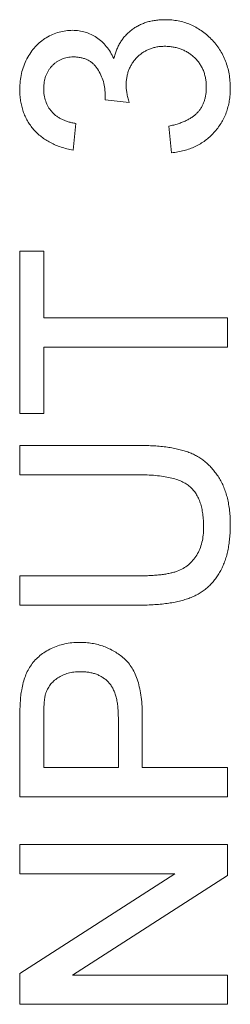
# Model space of a CAD drawing. Header units: millimetres. Extents: x 10 to 277, y 8 to 208.
# Tile 22 of 61: x 66.73 to 67.75, y 141.63 to 146.38. Entities that reach past the tile are written whole.
import ezdxf

# ---------------------------------------------------------------- set-up
doc = ezdxf.new("R2010")
doc.units = ezdxf.units.MM

msp = doc.modelspace()

# ---------------------------------------------------------------- linework, layer by layer
at = {"color": 7, "linetype": 'Continuous', "lineweight": 0}
for p, q in [((67.259, 145.9777), (67.1436, 145.9909)), ((67.259, 145.9777), (67.1436, 145.9909)), ((67.0026, 145.8763), (66.9897, 145.7481)), ((67.0026, 145.8763), (66.9897, 145.7481)), ((67.4641, 145.7353), (67.4513, 145.8635)), ((67.4641, 145.7353), (67.4513, 145.8635)), ((66.7333, 144.4789), (66.7333, 145.261)), ((66.7333, 145.261), (66.8487, 145.261)), ((66.7333, 144.4789), (66.7333, 145.261)), ((66.7333, 145.261), (66.8487, 145.261)), ((66.8487, 145.261), (66.8487, 144.9404)), ((66.8487, 145.261), (66.8487, 144.9404)), ((66.8487, 144.9404), (67.7333, 144.9404)), ((66.8487, 144.9404), (67.7333, 144.9404)), ((67.7333, 144.9404), (67.7333, 144.7994)), ((67.7333, 144.9404), (67.7333, 144.7994)), ((67.7333, 144.7994), (66.8487, 144.7994)), ((66.8487, 144.7994), (66.8487, 144.4789)), ((66.8487, 144.7994), (66.8487, 144.4789)), ((67.7333, 144.7994), (66.8487, 144.7994)), ((66.8487, 144.4789), (66.7333, 144.4789)), ((66.8487, 144.4789), (66.7333, 144.4789)), ((66.7333, 144.184), (66.7333, 144.3251)), ((66.7333, 144.3251), (67.3087, 144.3251)), ((66.7333, 144.3251), (67.3087, 144.3251)), ((66.7333, 144.184), (66.7333, 144.3251)), ((67.302, 144.184), (66.7333, 144.184)), ((67.302, 144.184), (66.7333, 144.184)), ((66.7333, 143.6969), (67.302, 143.6969)), ((66.7333, 143.5558), (66.7333, 143.6969)), ((66.7333, 143.5558), (66.7333, 143.6969)), ((66.7333, 143.6969), (67.302, 143.6969)), ((67.3087, 143.5558), (66.7333, 143.5558)), ((67.3087, 143.5558), (66.7333, 143.5558)), ((66.7333, 142.6328), (66.7333, 143.0001)), ((66.7333, 142.6328), (66.7333, 143.0001)), ((66.8487, 143.0126), (66.8487, 142.7738)), ((66.8487, 143.0126), (66.8487, 142.7738)), ((67.2077, 142.7738), (67.2077, 143.015)), ((67.2077, 142.7738), (67.2077, 143.015)), ((67.3231, 143.0188), (67.3231, 142.7738)), ((67.3231, 143.0188), (67.3231, 142.7738)), ((66.8487, 142.7738), (67.2077, 142.7738)), ((66.8487, 142.7738), (67.2077, 142.7738)), ((67.3231, 142.7738), (67.7333, 142.7738)), ((67.3231, 142.7738), (67.7333, 142.7738)), ((67.7333, 142.7738), (67.7333, 142.6328)), ((67.7333, 142.7738), (67.7333, 142.6328)), ((67.7333, 142.6328), (66.7333, 142.6328)), ((67.7333, 142.6328), (66.7333, 142.6328)), ((66.7333, 142.402), (67.7333, 142.402)), ((66.7333, 142.261), (66.7333, 142.402)), ((66.7333, 142.261), (66.7333, 142.402)), ((66.7333, 142.402), (67.7333, 142.402)), ((67.7333, 142.402), (67.7333, 142.2529)), ((67.7333, 142.402), (67.7333, 142.2529)), ((67.4795, 142.261), (66.7333, 142.261)), ((66.7333, 141.7818), (67.4795, 142.261)), ((66.7333, 141.7818), (67.4795, 142.261)), ((67.4795, 142.261), (66.7333, 142.261)), ((67.7333, 142.2529), (66.9871, 141.7738)), ((67.7333, 142.2529), (66.9871, 141.7738)), ((66.7333, 141.6328), (66.7333, 141.7818)), ((66.7333, 141.6328), (66.7333, 141.7818)), ((66.9871, 141.7738), (67.7333, 141.7738)), ((66.9871, 141.7738), (67.7333, 141.7738)), ((67.7333, 141.7738), (67.7333, 141.6328)), ((67.7333, 141.7738), (67.7333, 141.6328)), ((67.7333, 141.6328), (66.7333, 141.6328)), ((67.7333, 141.6328), (66.7333, 141.6328))]:
    msp.add_line(p, q, dxfattribs=at)
at = {"color": 7, "linetype": 'Continuous', "lineweight": 0, "flags": 128}
for points in [[(67.4325, 146.3763), (67.4325, 146.3763)], [(66.9875, 146.3251), (66.9875, 146.3251)], [(67.4315, 146.2481), (67.4315, 146.2481)], [(66.9918, 146.1969), (66.9918, 146.1969)], [(67.1859, 146.1886), (67.1859, 146.1886)], [(67.2454, 146.0606), (67.2454, 146.0606)], [(66.7333, 146.0406), (66.7333, 146.0406)], [(66.8487, 146.0446), (66.8487, 146.0446)], [(67.145, 146.0094), (67.145, 146.0094)], [(67.6308, 146.051), (67.6308, 146.051)], [(67.7462, 146.0464), (67.7462, 146.0464)], [(67.1436, 145.9909), (67.1436, 145.9909)], [(67.259, 145.9777), (67.259, 145.9777)], [(67.0026, 145.8763), (67.0026, 145.8763)], [(67.4513, 145.8635), (67.4513, 145.8635)], [(66.9897, 145.7481), (66.9897, 145.7481)], [(67.4641, 145.7353), (67.4641, 145.7353)], [(66.7333, 145.261), (66.7333, 145.261)], [(66.8487, 145.261), (66.8487, 145.261)], [(66.8487, 144.9404), (66.8487, 144.9404)], [(67.7333, 144.9404), (67.7333, 144.9404)], [(66.8487, 144.7994), (66.8487, 144.7994)], [(67.7333, 144.7994), (67.7333, 144.7994)], [(66.7333, 144.4789), (66.7333, 144.4789)], [(66.8487, 144.4789), (66.8487, 144.4789)], [(66.7333, 144.3251), (66.7333, 144.3251)], [(67.3087, 144.3251), (67.3087, 144.3251)], [(66.7333, 144.184), (66.7333, 144.184)], [(67.302, 144.184), (67.302, 144.184)], [(67.618, 143.9318), (67.618, 143.9318)], [(67.7462, 143.9429), (67.7462, 143.9429)], [(66.7333, 143.6969), (66.7333, 143.6969)], [(67.302, 143.6969), (67.302, 143.6969)], [(66.7333, 143.5558), (66.7333, 143.5558)], [(67.3087, 143.5558), (67.3087, 143.5558)], [(67.0208, 143.3763), (67.0208, 143.3763)], [(67.0248, 143.2353), (67.0248, 143.2353)], [(66.7428, 143.1484), (66.7428, 143.1484)], [(66.8575, 143.1277), (66.8575, 143.1277)], [(66.7333, 143.0001), (66.7333, 143.0001)], [(66.8487, 143.0126), (66.8487, 143.0126)], [(67.2077, 143.015), (67.2077, 143.015)], [(67.3231, 143.0188), (67.3231, 143.0188)], [(66.8487, 142.7738), (66.8487, 142.7738)], [(67.2077, 142.7738), (67.2077, 142.7738)], [(67.3231, 142.7738), (67.3231, 142.7738)], [(67.7333, 142.7738), (67.7333, 142.7738)], [(66.7333, 142.6328), (66.7333, 142.6328)], [(67.7333, 142.6328), (67.7333, 142.6328)], [(66.7333, 142.402), (66.7333, 142.402)], [(67.7333, 142.402), (67.7333, 142.402)], [(66.7333, 142.261), (66.7333, 142.261)], [(67.4795, 142.261), (67.4795, 142.261)], [(67.7333, 142.2529), (67.7333, 142.2529)], [(66.7333, 141.7818), (66.7333, 141.7818)], [(66.9871, 141.7738), (66.9871, 141.7738)], [(67.7333, 141.7738), (67.7333, 141.7738)], [(66.7333, 141.6328), (66.7333, 141.6328)], [(67.7333, 141.6328), (67.7333, 141.6328)]]:
    msp.add_lwpolyline(points, dxfattribs=at)
at = {"color": 7, "linetype": 'Continuous', "lineweight": 0}
for points, knots in [([(67.1859, 146.1886), (67.1877, 146.1958), (67.1912, 146.2099), (67.1987, 146.23), (67.2069, 146.2492), (67.2171, 146.267), (67.2282, 146.2838), (67.2412, 146.2992), (67.2552, 146.3135), (67.2707, 146.3265), (67.2872, 146.3385), (67.3052, 146.3483), (67.3239, 146.357), (67.3436, 146.3644), (67.3644, 146.3696), (67.3863, 146.3734), (67.409, 146.3759), (67.4246, 146.3762), (67.4325, 146.3763)], [0, 0, 0, 0, 0.065816, 0.128914, 0.19058, 0.251185, 0.310627, 0.37007, 0.429263, 0.489087, 0.549543, 0.610148, 0.670977, 0.732959, 0.796749, 0.861851, 0.929905, 1, 1, 1, 1]), ([(67.1859, 146.1886), (67.1877, 146.1958), (67.1912, 146.2099), (67.1987, 146.23), (67.2069, 146.2492), (67.2171, 146.267), (67.2282, 146.2838), (67.2412, 146.2992), (67.2552, 146.3135), (67.2707, 146.3265), (67.2872, 146.3385), (67.3052, 146.3483), (67.3239, 146.357), (67.3436, 146.3644), (67.3644, 146.3696), (67.3863, 146.3734), (67.409, 146.3759), (67.4246, 146.3762), (67.4325, 146.3763)], [0, 0, 0, 0, 0.065816, 0.128914, 0.19058, 0.251185, 0.310627, 0.37007, 0.429263, 0.489087, 0.549543, 0.610148, 0.670977, 0.732959, 0.796749, 0.861851, 0.929905, 1, 1, 1, 1]), ([(67.4325, 146.3763), (67.4432, 146.3761), (67.4644, 146.3756), (67.4955, 146.3711), (67.5252, 146.3636), (67.5538, 146.3534), (67.5813, 146.3404), (67.6072, 146.3239), (67.6319, 146.3048), (67.6552, 146.2831), (67.6765, 146.2592), (67.6953, 146.2335), (67.711, 146.2061), (67.7238, 146.1771), (67.7339, 146.1467), (67.7411, 146.1147), (67.7454, 146.0811), (67.7459, 146.0581), (67.7462, 146.0464)], [0, 0, 0, 0, 0.06351, 0.124818, 0.184939, 0.244401, 0.303806, 0.363836, 0.425085, 0.488104, 0.551466, 0.61382, 0.675607, 0.73771, 0.800396, 0.864644, 0.930977, 1, 1, 1, 1]), ([(67.4325, 146.3763), (67.4432, 146.3761), (67.4644, 146.3756), (67.4955, 146.3711), (67.5252, 146.3636), (67.5538, 146.3534), (67.5813, 146.3404), (67.6072, 146.3239), (67.6319, 146.3048), (67.6552, 146.2831), (67.6765, 146.2592), (67.6953, 146.2335), (67.711, 146.2061), (67.7238, 146.1771), (67.7339, 146.1467), (67.7411, 146.1147), (67.7454, 146.0811), (67.7459, 146.0581), (67.7462, 146.0464)], [0, 0, 0, 0, 0.06351, 0.124818, 0.184939, 0.244401, 0.303806, 0.363836, 0.425085, 0.488104, 0.551466, 0.61382, 0.675607, 0.73771, 0.800396, 0.864644, 0.930977, 1, 1, 1, 1]), ([(66.7333, 146.0406), (66.7338, 146.0537), (66.7346, 146.0793), (66.7413, 146.117), (66.7518, 146.1531), (66.7668, 146.1872), (66.7855, 146.2187), (66.8074, 146.2467), (66.8327, 146.2706), (66.8608, 146.2903), (66.891, 146.3055), (66.9223, 146.317), (66.9547, 146.3238), (66.9766, 146.3246), (66.9875, 146.3251)], [0, 0, 0, 0, 0.092041, 0.180983, 0.268958, 0.356953, 0.443593, 0.526466, 0.607474, 0.688008, 0.767886, 0.845552, 0.92254, 1, 1, 1, 1]), ([(66.7333, 146.0406), (66.7338, 146.0537), (66.7346, 146.0793), (66.7413, 146.117), (66.7518, 146.1531), (66.7668, 146.1872), (66.7855, 146.2187), (66.8074, 146.2467), (66.8327, 146.2706), (66.8608, 146.2903), (66.891, 146.3055), (66.9223, 146.317), (66.9547, 146.3238), (66.9766, 146.3246), (66.9875, 146.3251)], [0, 0, 0, 0, 0.092041, 0.180983, 0.268958, 0.356953, 0.443593, 0.526466, 0.607474, 0.688008, 0.767886, 0.845552, 0.92254, 1, 1, 1, 1]), ([(66.9875, 146.3251), (66.9979, 146.3246), (67.0184, 146.3238), (67.0484, 146.3172), (67.0768, 146.3062), (67.1037, 146.2912), (67.1286, 146.2718), (67.1507, 146.248), (67.1704, 146.2202), (67.1806, 146.1994), (67.1859, 146.1886)], [0, 0, 0, 0, 0.121951, 0.240787, 0.35855, 0.479066, 0.601519, 0.727551, 0.859932, 1, 1, 1, 1]), ([(66.9875, 146.3251), (66.9979, 146.3246), (67.0184, 146.3238), (67.0484, 146.3172), (67.0768, 146.3062), (67.1037, 146.2912), (67.1286, 146.2718), (67.1507, 146.248), (67.1704, 146.2202), (67.1806, 146.1994), (67.1859, 146.1886)], [0, 0, 0, 0, 0.121951, 0.240787, 0.35855, 0.479066, 0.601519, 0.727551, 0.859932, 1, 1, 1, 1]), ([(67.4315, 146.2481), (67.4248, 146.248), (67.4119, 146.2477), (67.3929, 146.2453), (67.3748, 146.2411), (67.3577, 146.2352), (67.3414, 146.2278), (67.3258, 146.2188), (67.3114, 146.2078), (67.2979, 146.1954), (67.2854, 146.182), (67.2748, 146.1672), (67.2657, 146.1517), (67.2583, 146.1352), (67.2524, 146.1178), (67.2482, 146.0996), (67.2458, 146.0804), (67.2455, 146.0673), (67.2454, 146.0606)], [0, 0, 0, 0, 0.067051, 0.13118, 0.193722, 0.254499, 0.314763, 0.375117, 0.436023, 0.498297, 0.560571, 0.621619, 0.681973, 0.742853, 0.804272, 0.867473, 0.932273, 1, 1, 1, 1]), ([(67.4315, 146.2481), (67.4248, 146.248), (67.4119, 146.2477), (67.3929, 146.2453), (67.3748, 146.2411), (67.3577, 146.2352), (67.3414, 146.2278), (67.3258, 146.2188), (67.3114, 146.2078), (67.2979, 146.1954), (67.2854, 146.182), (67.2748, 146.1672), (67.2657, 146.1517), (67.2583, 146.1352), (67.2524, 146.1178), (67.2482, 146.0996), (67.2458, 146.0804), (67.2455, 146.0673), (67.2454, 146.0606)], [0, 0, 0, 0, 0.067051, 0.13118, 0.193722, 0.254499, 0.314763, 0.375117, 0.436023, 0.498297, 0.560571, 0.621619, 0.681973, 0.742853, 0.804272, 0.867473, 0.932273, 1, 1, 1, 1]), ([(67.6308, 146.051), (67.6307, 146.0583), (67.6305, 146.0725), (67.6274, 146.0933), (67.6232, 146.113), (67.617, 146.1316), (67.6086, 146.1489), (67.5988, 146.1653), (67.5871, 146.1805), (67.5737, 146.1945), (67.5589, 146.207), (67.5433, 146.2181), (67.5267, 146.2273), (67.5094, 146.2351), (67.4911, 146.2408), (67.472, 146.245), (67.452, 146.2478), (67.4384, 146.248), (67.4315, 146.2481)], [0, 0, 0, 0, 0.069457, 0.135649, 0.199607, 0.261428, 0.322097, 0.38238, 0.443259, 0.504962, 0.566849, 0.627624, 0.687496, 0.747368, 0.808187, 0.870142, 0.933725, 1, 1, 1, 1]), ([(67.6308, 146.051), (67.6307, 146.0583), (67.6305, 146.0725), (67.6274, 146.0933), (67.6232, 146.113), (67.617, 146.1316), (67.6086, 146.1489), (67.5988, 146.1653), (67.5871, 146.1805), (67.5737, 146.1945), (67.5589, 146.207), (67.5433, 146.2181), (67.5267, 146.2273), (67.5094, 146.2351), (67.4911, 146.2408), (67.472, 146.245), (67.452, 146.2478), (67.4384, 146.248), (67.4315, 146.2481)], [0, 0, 0, 0, 0.069457, 0.135649, 0.199607, 0.261428, 0.322097, 0.38238, 0.443259, 0.504962, 0.566849, 0.627624, 0.687496, 0.747368, 0.808187, 0.870142, 0.933725, 1, 1, 1, 1]), ([(66.9918, 146.1969), (66.9867, 146.1968), (66.9767, 146.1966), (66.9622, 146.1945), (66.9484, 146.1911), (66.9351, 146.1864), (66.9225, 146.1805), (66.9107, 146.1729), (66.8993, 146.1644), (66.889, 146.1543), (66.8796, 146.1434), (66.8714, 146.1315), (66.8642, 146.119), (66.8588, 146.1055), (66.8539, 146.0915), (66.8512, 146.0765), (66.849, 146.0608), (66.8488, 146.0501), (66.8487, 146.0446)], [0, 0, 0, 0, 0.065074, 0.127266, 0.188066, 0.247057, 0.306757, 0.36634, 0.426747, 0.488467, 0.550365, 0.611835, 0.672749, 0.734876, 0.797916, 0.862516, 0.929796, 1, 1, 1, 1]), ([(66.9918, 146.1969), (66.9867, 146.1968), (66.9767, 146.1966), (66.9622, 146.1945), (66.9484, 146.1911), (66.9351, 146.1864), (66.9225, 146.1805), (66.9107, 146.1729), (66.8993, 146.1644), (66.889, 146.1543), (66.8796, 146.1434), (66.8714, 146.1315), (66.8642, 146.119), (66.8588, 146.1055), (66.8539, 146.0915), (66.8512, 146.0765), (66.849, 146.0608), (66.8488, 146.0501), (66.8487, 146.0446)], [0, 0, 0, 0, 0.065074, 0.127266, 0.188066, 0.247057, 0.306757, 0.36634, 0.426747, 0.488467, 0.550365, 0.611835, 0.672749, 0.734876, 0.797916, 0.862516, 0.929796, 1, 1, 1, 1]), ([(67.145, 146.0094), (67.1445, 146.0211), (67.1436, 146.0443), (67.1364, 146.078), (67.1245, 146.1099), (67.1108, 146.1347), (67.0978, 146.1529), (67.0863, 146.1646), (67.0738, 146.1748), (67.0597, 146.1827), (67.0446, 146.1894), (67.028, 146.1935), (67.0103, 146.1966), (66.998, 146.1968), (66.9918, 146.1969)], [0, 0, 0, 0, 0.129831, 0.254687, 0.378813, 0.503337, 0.565455, 0.62479, 0.683984, 0.742682, 0.802694, 0.865177, 0.930757, 1, 1, 1, 1]), ([(67.145, 146.0094), (67.1445, 146.0211), (67.1436, 146.0443), (67.1364, 146.078), (67.1245, 146.1099), (67.1108, 146.1347), (67.0978, 146.1529), (67.0863, 146.1646), (67.0738, 146.1748), (67.0597, 146.1827), (67.0446, 146.1894), (67.028, 146.1935), (67.0103, 146.1966), (66.998, 146.1968), (66.9918, 146.1969)], [0, 0, 0, 0, 0.129831, 0.254687, 0.378813, 0.503337, 0.565455, 0.62479, 0.683984, 0.742682, 0.802694, 0.865177, 0.930757, 1, 1, 1, 1]), ([(67.2454, 146.0606), (67.2455, 146.0548), (67.2458, 146.0423), (67.2488, 146.0226), (67.2529, 146.0007), (67.2569, 145.9856), (67.259, 145.9777)], [0, 0, 0, 0, 0.209403, 0.444401, 0.708272, 1, 1, 1, 1]), ([(67.2454, 146.0606), (67.2455, 146.0548), (67.2458, 146.0423), (67.2488, 146.0226), (67.2529, 146.0007), (67.2569, 145.9856), (67.259, 145.9777)], [0, 0, 0, 0, 0.209403, 0.444401, 0.708272, 1, 1, 1, 1]), ([(66.9897, 145.7481), (66.9798, 145.7501), (66.9604, 145.7541), (66.9323, 145.7621), (66.9059, 145.7719), (66.8814, 145.7836), (66.8584, 145.7967), (66.8373, 145.8119), (66.8178, 145.8287), (66.8001, 145.8472), (66.7843, 145.8672), (66.7707, 145.8885), (66.7591, 145.911), (66.7498, 145.9346), (66.7422, 145.9594), (66.7372, 145.9855), (66.7338, 146.0127), (66.7335, 146.0312), (66.7333, 146.0406)], [0, 0, 0, 0, 0.0710363, 0.1393433, 0.2049585, 0.2683316, 0.3301293, 0.390664, 0.4508614, 0.5105873, 0.5703739, 0.629455, 0.6879935, 0.747581, 0.8078388, 0.870034, 0.9338105, 1, 1, 1, 1]), ([(66.9897, 145.7481), (66.9798, 145.7501), (66.9604, 145.7541), (66.9323, 145.7621), (66.9059, 145.7719), (66.8814, 145.7836), (66.8584, 145.7967), (66.8373, 145.8119), (66.8178, 145.8287), (66.8001, 145.8472), (66.7843, 145.8672), (66.7707, 145.8885), (66.7591, 145.911), (66.7498, 145.9346), (66.7422, 145.9594), (66.7372, 145.9855), (66.7338, 146.0127), (66.7335, 146.0312), (66.7333, 146.0406)], [0, 0, 0, 0, 0.0710363, 0.1393433, 0.2049585, 0.2683316, 0.3301293, 0.390664, 0.4508614, 0.5105873, 0.5703739, 0.629455, 0.6879935, 0.747581, 0.8078388, 0.870034, 0.9338105, 1, 1, 1, 1]), ([(66.8487, 146.0446), (66.8491, 146.0339), (66.8499, 146.0132), (66.8574, 145.9835), (66.8695, 145.9566), (66.8837, 145.9367), (66.8973, 145.9226), (66.9088, 145.9129), (66.9215, 145.9043), (66.9353, 145.8967), (66.9505, 145.8901), (66.9667, 145.8842), (66.9842, 145.8796), (66.9963, 145.8775), (67.0026, 145.8763)], [0, 0, 0, 0, 0.127797, 0.246795, 0.362284, 0.477652, 0.536237, 0.59559, 0.656344, 0.719085, 0.784349, 0.852876, 0.924551, 1, 1, 1, 1]), ([(66.8487, 146.0446), (66.8491, 146.0339), (66.8499, 146.0132), (66.8574, 145.9835), (66.8695, 145.9566), (66.8837, 145.9367), (66.8973, 145.9226), (66.9088, 145.9129), (66.9215, 145.9043), (66.9353, 145.8967), (66.9505, 145.8901), (66.9667, 145.8842), (66.9842, 145.8796), (66.9963, 145.8775), (67.0026, 145.8763)], [0, 0, 0, 0, 0.127797, 0.246795, 0.362284, 0.477652, 0.536237, 0.59559, 0.656344, 0.719085, 0.784349, 0.852876, 0.924551, 1, 1, 1, 1]), ([(67.1436, 145.9909), (67.144, 145.9944), (67.1446, 146.0005), (67.1449, 146.0067), (67.145, 146.0094)], [0, 0, 0, 0, 0.566041, 1, 1, 1, 1]), ([(67.1436, 145.9909), (67.144, 145.9944), (67.1446, 146.0005), (67.1449, 146.0067), (67.145, 146.0094)], [0, 0, 0, 0, 0.566041, 1, 1, 1, 1]), ([(67.4513, 145.8635), (67.459, 145.8652), (67.4739, 145.8685), (67.4953, 145.8749), (67.5151, 145.8817), (67.533, 145.8898), (67.5495, 145.8982), (67.5642, 145.9076), (67.5773, 145.9179), (67.5888, 145.9289), (67.5987, 145.9409), (67.6074, 145.9537), (67.6146, 145.9677), (67.6207, 145.9825), (67.625, 145.9983), (67.6285, 146.015), (67.6305, 146.0327), (67.6307, 146.0448), (67.6308, 146.051)], [0, 0, 0, 0, 0.08256, 0.159747, 0.233135, 0.30197, 0.365739, 0.426419, 0.484162, 0.539522, 0.593124, 0.647012, 0.701406, 0.757213, 0.813855, 0.873068, 0.934968, 1, 1, 1, 1]), ([(67.4513, 145.8635), (67.459, 145.8652), (67.4739, 145.8685), (67.4953, 145.8749), (67.5151, 145.8817), (67.533, 145.8898), (67.5495, 145.8982), (67.5642, 145.9076), (67.5773, 145.9179), (67.5888, 145.9289), (67.5987, 145.9409), (67.6074, 145.9537), (67.6146, 145.9677), (67.6207, 145.9825), (67.625, 145.9983), (67.6285, 146.015), (67.6305, 146.0327), (67.6307, 146.0448), (67.6308, 146.051)], [0, 0, 0, 0, 0.08256, 0.159747, 0.233135, 0.30197, 0.365739, 0.426419, 0.484162, 0.539522, 0.593124, 0.647012, 0.701406, 0.757213, 0.813855, 0.873068, 0.934968, 1, 1, 1, 1]), ([(67.7462, 146.0464), (67.7459, 146.0359), (67.7455, 146.0153), (67.7419, 145.985), (67.7357, 145.9561), (67.7269, 145.9285), (67.716, 145.9023), (67.7025, 145.8774), (67.6863, 145.8541), (67.668, 145.8321), (67.6476, 145.8121), (67.6259, 145.7939), (67.6023, 145.7787), (67.5776, 145.765), (67.5513, 145.7541), (67.5235, 145.7454), (67.4944, 145.739), (67.4743, 145.7366), (67.4641, 145.7353)], [0, 0, 0, 0, 0.067787, 0.133397, 0.196949, 0.258489, 0.319789, 0.380219, 0.441015, 0.502886, 0.564818, 0.625198, 0.685628, 0.746059, 0.807358, 0.86931, 0.933797, 1, 1, 1, 1]), ([(67.7462, 146.0464), (67.7459, 146.0359), (67.7455, 146.0153), (67.7419, 145.985), (67.7357, 145.9561), (67.7269, 145.9285), (67.716, 145.9023), (67.7025, 145.8774), (67.6863, 145.8541), (67.668, 145.8321), (67.6476, 145.8121), (67.6259, 145.7939), (67.6023, 145.7787), (67.5776, 145.765), (67.5513, 145.7541), (67.5235, 145.7454), (67.4944, 145.739), (67.4743, 145.7366), (67.4641, 145.7353)], [0, 0, 0, 0, 0.067787, 0.133397, 0.196949, 0.258489, 0.319789, 0.380219, 0.441015, 0.502886, 0.564818, 0.625198, 0.685628, 0.746059, 0.807358, 0.86931, 0.933797, 1, 1, 1, 1]), ([(67.3087, 144.3251), (67.3209, 144.3249), (67.3447, 144.3246), (67.3793, 144.3233), (67.4121, 144.3208), (67.4428, 144.3169), (67.4717, 144.3124), (67.4986, 144.3066), (67.5236, 144.2998), (67.5469, 144.292), (67.5687, 144.2828), (67.5893, 144.2718), (67.609, 144.2595), (67.6275, 144.2451), (67.6448, 144.229), (67.6615, 144.2116), (67.6766, 144.1921), (67.6911, 144.1712), (67.7041, 144.1486), (67.7154, 144.1241), (67.725, 144.0981), (67.7328, 144.0703), (67.7387, 144.0408), (67.7431, 144.0097), (67.7458, 143.9768), (67.746, 143.9543), (67.7462, 143.9429)], [0, 0, 0, 0, 0.054649, 0.106348, 0.155172, 0.201504, 0.244751, 0.28598, 0.324372, 0.360631, 0.395681, 0.430142, 0.464769, 0.499468, 0.534758, 0.570456, 0.607016, 0.645031, 0.683955, 0.723766, 0.765144, 0.807964, 0.852761, 0.899506, 0.948629, 1, 1, 1, 1]), ([(67.3087, 144.3251), (67.3209, 144.3249), (67.3447, 144.3246), (67.3793, 144.3233), (67.4121, 144.3208), (67.4428, 144.3169), (67.4717, 144.3124), (67.4986, 144.3066), (67.5236, 144.2998), (67.5469, 144.292), (67.5687, 144.2828), (67.5893, 144.2718), (67.609, 144.2595), (67.6275, 144.2451), (67.6448, 144.229), (67.6615, 144.2116), (67.6766, 144.1921), (67.6911, 144.1712), (67.7041, 144.1486), (67.7154, 144.1241), (67.725, 144.0981), (67.7328, 144.0703), (67.7387, 144.0408), (67.7431, 144.0097), (67.7458, 143.9768), (67.746, 143.9543), (67.7462, 143.9429)], [0, 0, 0, 0, 0.054649, 0.106348, 0.155172, 0.201504, 0.244751, 0.28598, 0.324372, 0.360631, 0.395681, 0.430142, 0.464769, 0.499468, 0.534758, 0.570456, 0.607016, 0.645031, 0.683955, 0.723766, 0.765144, 0.807964, 0.852761, 0.899506, 0.948629, 1, 1, 1, 1]), ([(67.618, 143.9318), (67.6178, 143.9428), (67.6174, 143.9639), (67.6145, 143.9945), (67.6092, 144.0224), (67.6024, 144.0481), (67.5931, 144.0712), (67.5819, 144.0921), (67.5684, 144.1104), (67.5528, 144.1266), (67.5341, 144.1404), (67.512, 144.1523), (67.4861, 144.1622), (67.4565, 144.1703), (67.4231, 144.1763), (67.3861, 144.181), (67.3453, 144.1834), (67.3169, 144.1838), (67.302, 144.184)], [0, 0, 0, 0, 0.069485, 0.134169, 0.194056, 0.249845, 0.302298, 0.351948, 0.399805, 0.445925, 0.494034, 0.546524, 0.60472, 0.66935, 0.740865, 0.819815, 0.90596, 1, 1, 1, 1]), ([(67.618, 143.9318), (67.6178, 143.9428), (67.6174, 143.9639), (67.6145, 143.9945), (67.6092, 144.0224), (67.6024, 144.0481), (67.5931, 144.0712), (67.5819, 144.0921), (67.5684, 144.1104), (67.5528, 144.1266), (67.5341, 144.1404), (67.512, 144.1523), (67.4861, 144.1622), (67.4565, 144.1703), (67.4231, 144.1763), (67.3861, 144.181), (67.3453, 144.1834), (67.3169, 144.1838), (67.302, 144.184)], [0, 0, 0, 0, 0.069485, 0.134169, 0.194056, 0.249845, 0.302298, 0.351948, 0.399805, 0.445925, 0.494034, 0.546524, 0.60472, 0.66935, 0.740865, 0.819815, 0.90596, 1, 1, 1, 1]), ([(67.302, 143.6969), (67.3124, 143.6969), (67.3324, 143.6971), (67.3613, 143.6981), (67.3881, 143.6999), (67.4129, 143.7022), (67.4355, 143.7054), (67.4559, 143.7094), (67.4743, 143.7139), (67.4959, 143.7207), (67.5199, 143.732), (67.5456, 143.7496), (67.5675, 143.7714), (67.5858, 143.7971), (67.6003, 143.8264), (67.6106, 143.8589), (67.617, 143.8944), (67.6176, 143.9191), (67.618, 143.9318)], [0, 0, 0, 0, 0.0681576, 0.131511, 0.1905622, 0.2453384, 0.2950836, 0.340786, 0.3824824, 0.419887, 0.4893218, 0.556646, 0.6234919, 0.6921877, 0.7633699, 0.8377606, 0.9159043, 1, 1, 1, 1]), ([(67.302, 143.6969), (67.3124, 143.6969), (67.3324, 143.6971), (67.3613, 143.6981), (67.3881, 143.6999), (67.4129, 143.7022), (67.4355, 143.7054), (67.4559, 143.7094), (67.4743, 143.7139), (67.4959, 143.7207), (67.5199, 143.732), (67.5456, 143.7496), (67.5675, 143.7714), (67.5858, 143.7971), (67.6003, 143.8264), (67.6106, 143.8589), (67.617, 143.8944), (67.6176, 143.9191), (67.618, 143.9318)], [0, 0, 0, 0, 0.0681576, 0.131511, 0.1905622, 0.2453384, 0.2950836, 0.340786, 0.3824824, 0.419887, 0.4893218, 0.556646, 0.6234919, 0.6921877, 0.7633699, 0.8377606, 0.9159043, 1, 1, 1, 1]), ([(67.7462, 143.9429), (67.746, 143.9316), (67.7457, 143.9098), (67.7435, 143.8777), (67.7396, 143.8473), (67.7346, 143.8182), (67.7277, 143.7908), (67.7193, 143.765), (67.7095, 143.7407), (67.6983, 143.7179), (67.6854, 143.6969), (67.6713, 143.6773), (67.6559, 143.6592), (67.639, 143.6428), (67.6209, 143.6278), (67.6014, 143.6146), (67.5804, 143.6029), (67.5581, 143.5927), (67.534, 143.5837), (67.5079, 143.5765), (67.4798, 143.57), (67.4496, 143.565), (67.4174, 143.5606), (67.3829, 143.5581), (67.3465, 143.5561), (67.3215, 143.5559), (67.3087, 143.5558)], [0, 0, 0, 0, 0.049704, 0.096844, 0.142151, 0.185722, 0.227184, 0.26731, 0.305922, 0.343223, 0.379593, 0.414973, 0.450006, 0.484726, 0.519188, 0.553889, 0.589109, 0.625239, 0.662765, 0.702742, 0.745218, 0.790245, 0.838268, 0.889309, 0.943205, 1, 1, 1, 1]), ([(67.7462, 143.9429), (67.746, 143.9316), (67.7457, 143.9098), (67.7435, 143.8777), (67.7396, 143.8473), (67.7346, 143.8182), (67.7277, 143.7908), (67.7193, 143.765), (67.7095, 143.7407), (67.6983, 143.7179), (67.6854, 143.6969), (67.6713, 143.6773), (67.6559, 143.6592), (67.639, 143.6428), (67.6209, 143.6278), (67.6014, 143.6146), (67.5804, 143.6029), (67.5581, 143.5927), (67.534, 143.5837), (67.5079, 143.5765), (67.4798, 143.57), (67.4496, 143.565), (67.4174, 143.5606), (67.3829, 143.5581), (67.3465, 143.5561), (67.3215, 143.5559), (67.3087, 143.5558)], [0, 0, 0, 0, 0.049704, 0.096844, 0.142151, 0.185722, 0.227184, 0.26731, 0.305922, 0.343223, 0.379593, 0.414973, 0.450006, 0.484726, 0.519188, 0.553889, 0.589109, 0.625239, 0.662765, 0.702742, 0.745218, 0.790245, 0.838268, 0.889309, 0.943205, 1, 1, 1, 1]), ([(66.7428, 143.1484), (66.7449, 143.1599), (66.7492, 143.1824), (66.76, 143.2139), (66.7725, 143.2429), (66.7887, 143.2689), (66.8076, 143.2924), (66.8303, 143.3132), (66.8562, 143.3317), (66.8853, 143.3474), (66.9166, 143.3604), (66.95, 143.3696), (66.9849, 143.3754), (67.0087, 143.376), (67.0208, 143.3763)], [0, 0, 0, 0, 0.089247, 0.173144, 0.252617, 0.32892, 0.404658, 0.481473, 0.561848, 0.645611, 0.732278, 0.81917, 0.90807, 1, 1, 1, 1]), ([(66.7428, 143.1484), (66.7449, 143.1599), (66.7492, 143.1824), (66.76, 143.2139), (66.7725, 143.2429), (66.7887, 143.2689), (66.8076, 143.2924), (66.8303, 143.3132), (66.8562, 143.3317), (66.8853, 143.3474), (66.9166, 143.3604), (66.95, 143.3696), (66.9849, 143.3754), (67.0087, 143.376), (67.0208, 143.3763)], [0, 0, 0, 0, 0.089247, 0.173144, 0.252617, 0.32892, 0.404658, 0.481473, 0.561848, 0.645611, 0.732278, 0.81917, 0.90807, 1, 1, 1, 1]), ([(67.0208, 143.3763), (67.0312, 143.3761), (67.0515, 143.3757), (67.0815, 143.372), (67.1103, 143.3661), (67.1378, 143.3573), (67.1643, 143.3466), (67.1893, 143.333), (67.2132, 143.3173), (67.2359, 143.2991), (67.2569, 143.2778), (67.2748, 143.2522), (67.2897, 143.2226), (67.3022, 143.1894), (67.3113, 143.1522), (67.3185, 143.1112), (67.3223, 143.0663), (67.3228, 143.035), (67.3231, 143.0188)], [0, 0, 0, 0, 0.058046, 0.114209, 0.168885, 0.222618, 0.275641, 0.328713, 0.381645, 0.435937, 0.491246, 0.548972, 0.610394, 0.676354, 0.747419, 0.824873, 0.909029, 1, 1, 1, 1]), ([(67.0208, 143.3763), (67.0312, 143.3761), (67.0515, 143.3757), (67.0815, 143.372), (67.1103, 143.3661), (67.1378, 143.3573), (67.1643, 143.3466), (67.1893, 143.333), (67.2132, 143.3173), (67.2359, 143.2991), (67.2569, 143.2778), (67.2748, 143.2522), (67.2897, 143.2226), (67.3022, 143.1894), (67.3113, 143.1522), (67.3185, 143.1112), (67.3223, 143.0663), (67.3228, 143.035), (67.3231, 143.0188)], [0, 0, 0, 0, 0.058046, 0.114209, 0.168885, 0.222618, 0.275641, 0.328713, 0.381645, 0.435937, 0.491246, 0.548972, 0.610394, 0.676354, 0.747419, 0.824873, 0.909029, 1, 1, 1, 1]), ([(67.0248, 143.2353), (67.0146, 143.235), (66.9949, 143.2344), (66.9665, 143.2286), (66.9403, 143.2195), (66.9167, 143.2065), (66.8963, 143.1904), (66.8791, 143.1721), (66.8659, 143.151), (66.8603, 143.1355), (66.8575, 143.1277)], [0, 0, 0, 0, 0.142931, 0.276951, 0.405511, 0.531971, 0.653654, 0.769904, 0.883734, 1, 1, 1, 1]), ([(67.0248, 143.2353), (67.0146, 143.235), (66.9949, 143.2344), (66.9665, 143.2286), (66.9403, 143.2195), (66.9167, 143.2065), (66.8963, 143.1904), (66.8791, 143.1721), (66.8659, 143.151), (66.8603, 143.1355), (66.8575, 143.1277)], [0, 0, 0, 0, 0.142931, 0.276951, 0.405511, 0.531971, 0.653654, 0.769904, 0.883734, 1, 1, 1, 1]), ([(67.2077, 143.015), (67.2075, 143.0246), (67.2072, 143.0431), (67.2051, 143.0699), (67.2013, 143.0945), (67.1962, 143.117), (67.1894, 143.1372), (67.1812, 143.1554), (67.1714, 143.1714), (67.16, 143.1852), (67.1472, 143.1971), (67.1333, 143.2074), (67.1182, 143.2161), (67.1018, 143.223), (67.0844, 143.2288), (67.0655, 143.2324), (67.0456, 143.2349), (67.0318, 143.2352), (67.0248, 143.2353)], [0, 0, 0, 0, 0.087763, 0.169068, 0.244892, 0.314347, 0.379273, 0.439525, 0.496161, 0.549829, 0.602414, 0.654687, 0.707357, 0.761114, 0.816795, 0.874624, 0.935984, 1, 1, 1, 1]), ([(67.2077, 143.015), (67.2075, 143.0246), (67.2072, 143.0431), (67.2051, 143.0699), (67.2013, 143.0945), (67.1962, 143.117), (67.1894, 143.1372), (67.1812, 143.1554), (67.1714, 143.1714), (67.16, 143.1852), (67.1472, 143.1971), (67.1333, 143.2074), (67.1182, 143.2161), (67.1018, 143.223), (67.0844, 143.2288), (67.0655, 143.2324), (67.0456, 143.2349), (67.0318, 143.2352), (67.0248, 143.2353)], [0, 0, 0, 0, 0.087763, 0.169068, 0.244892, 0.314347, 0.379273, 0.439525, 0.496161, 0.549829, 0.602414, 0.654687, 0.707357, 0.761114, 0.816795, 0.874624, 0.935984, 1, 1, 1, 1]), ([(66.7333, 143.0001), (66.7334, 143.0154), (66.7336, 143.044), (66.7355, 143.0839), (66.7379, 143.1182), (66.7412, 143.1389), (66.7428, 143.1484)], [0, 0, 0, 0, 0.307163, 0.576853, 0.806633, 1, 1, 1, 1]), ([(66.7333, 143.0001), (66.7334, 143.0154), (66.7336, 143.044), (66.7355, 143.0839), (66.7379, 143.1182), (66.7412, 143.1389), (66.7428, 143.1484)], [0, 0, 0, 0, 0.307163, 0.576853, 0.806633, 1, 1, 1, 1]), ([(66.8575, 143.1277), (66.8568, 143.1249), (66.8553, 143.1187), (66.8536, 143.1083), (66.852, 143.0964), (66.8509, 143.0827), (66.8498, 143.0675), (66.8493, 143.0507), (66.8489, 143.0322), (66.8488, 143.0193), (66.8487, 143.0126)], [0, 0, 0, 0, 0.076383, 0.165986, 0.270715, 0.388824, 0.520602, 0.666029, 0.825243, 1, 1, 1, 1]), ([(66.8575, 143.1277), (66.8568, 143.1249), (66.8553, 143.1187), (66.8536, 143.1083), (66.852, 143.0964), (66.8509, 143.0827), (66.8498, 143.0675), (66.8493, 143.0507), (66.8489, 143.0322), (66.8488, 143.0193), (66.8487, 143.0126)], [0, 0, 0, 0, 0.076383, 0.165986, 0.270715, 0.388824, 0.520602, 0.666029, 0.825243, 1, 1, 1, 1])]:
    msp.add_open_spline(points, degree=3, knots=knots, dxfattribs=at)

doc.saveas('drawing.dxf')
